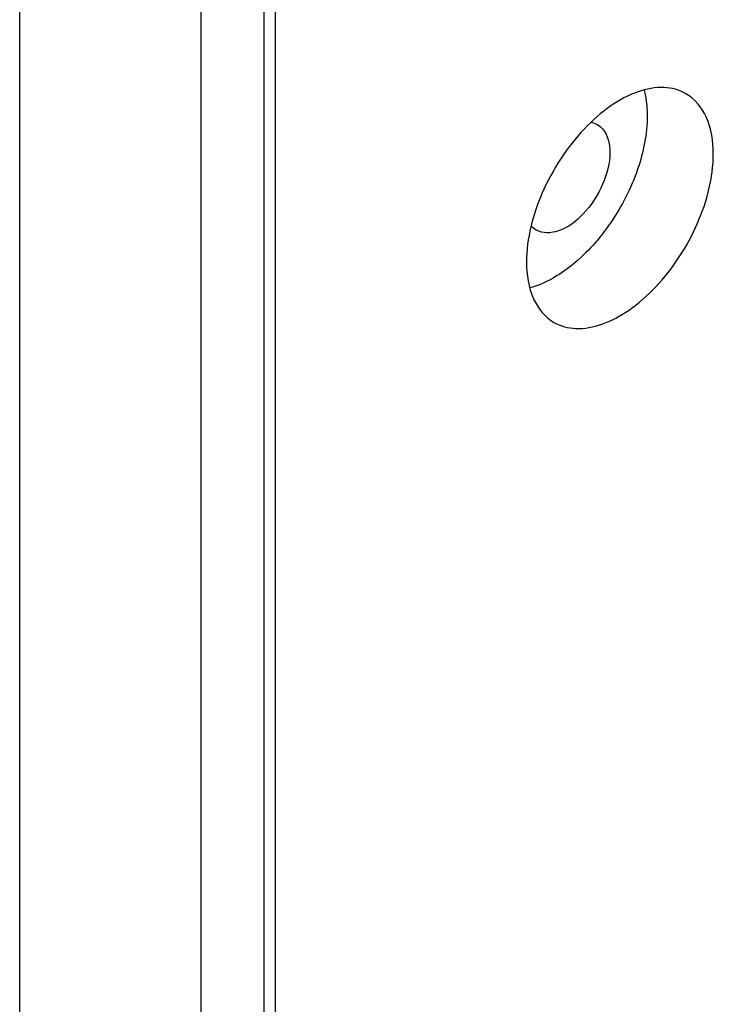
# Model space of a CAD drawing. Header units: millimetres. Extents: x 230 to 1786, y 331 to 2484.
# Tile 17 of 18: x 1285 to 1456, y 1507 to 1750. Entities that reach past the tile are written whole.
import ezdxf

# ---------------------------------------------------------------- set-up
doc = ezdxf.new("R2010")
doc.units = ezdxf.units.MM
doc.header["$LTSCALE"] = 183.04178
doc.layers.add('00_COMPONENTS_4', color=7, linetype='CONTINUOUS')
doc.layers.add('00_COMPONENTS_6', color=7, linetype='CONTINUOUS')

msp = doc.modelspace()

# ---------------------------------------------------------------- linework, layer by layer
at = {"layer": '00_COMPONENTS_4', "color": 7, "linetype": 'Continuous'}
for p, q in [((1344.91, 2028.41), (1344.91, 807.74)), ((1284.81, 798.76), (1284.81, 2019.43)), ((1329.36, 2019.43), (1329.36, 798.76))]:
    msp.add_line(p, q, dxfattribs=at)
at = {"layer": '00_COMPONENTS_6', "color": 7, "linetype": 'Continuous'}
msp.add_line((1347.67, 2030), (1347.67, 1003.66), dxfattribs=at)
for points, knots in [([(1448.78, 1731.54), (1447.15, 1732.48), (1443.08, 1733.53), (1436.51, 1732.22), (1429.8, 1728.56), (1421, 1720.75), (1412.73, 1707.97), (1409.54, 1695.94), (1409.54, 1690.13)], [0, 0, 0, 0, 0.087139, 0.18684, 0.304505, 0.438642, 0.730103, 1, 1, 1, 1]), ([(1438.46, 1732.45), (1438.59, 1731.96), (1439.07, 1729.86), (1439.24, 1727.7), (1439.24, 1726.06)], [0, 0, 0, 0, 0.237125, 1, 1, 1, 1]), ([(1455.5, 1716.67), (1455.5, 1719.77), (1454.75, 1725.54), (1450.97, 1730.27), (1448.78, 1731.54)], [0, 0, 0, 0, 0.550808, 1, 1, 1, 1]), ([(1439.24, 1726.06), (1439.24, 1721.62), (1437.31, 1712.28), (1430.86, 1699.64), (1421.83, 1689.36), (1414.15, 1684.76), (1410.33, 1683.73)], [0, 0, 0, 0, 0.246526, 0.518824, 0.78052, 1, 1, 1, 1]), ([(1426.93, 1723.94), (1427.43, 1723.66), (1429.46, 1721.96), (1430.05, 1719.09), (1430.05, 1717.08)], [0, 0, 0, 0, 0.220887, 1, 1, 1, 1]), ([(1430.05, 1717.08), (1430.05, 1714.4), (1428.58, 1708.83), (1424.1, 1702.03), (1418.41, 1697.35), (1413.52, 1697.06), (1411.95, 1697.96)], [0, 0, 0, 0, 0.271526, 0.564693, 0.816365, 1, 1, 1, 1]), ([(1416.27, 1675.26), (1417.89, 1674.32), (1421.97, 1673.27), (1428.53, 1674.58), (1435.24, 1678.24), (1444.04, 1686.05), (1452.31, 1698.82), (1455.5, 1710.86), (1455.5, 1716.67)], [0, 0, 0, 0, 0.087139, 0.18684, 0.304505, 0.438642, 0.730103, 1, 1, 1, 1]), ([(1409.54, 1690.13), (1409.54, 1687.03), (1410.29, 1681.26), (1414.08, 1676.52), (1416.27, 1675.26)], [0, 0, 0, 0, 0.550808, 1, 1, 1, 1])]:
    msp.add_open_spline(points, degree=3, knots=knots, dxfattribs=at)
for points in [[(1425.41, 1724.52), (1425.94, 1724.41), (1426.46, 1724.22), (1426.93, 1723.94)], [(1411.95, 1697.96), (1411.48, 1698.23), (1411.05, 1698.58), (1410.68, 1698.99)]]:
    msp.add_open_spline(points, degree=3, dxfattribs=at)

doc.saveas('drawing.dxf')
